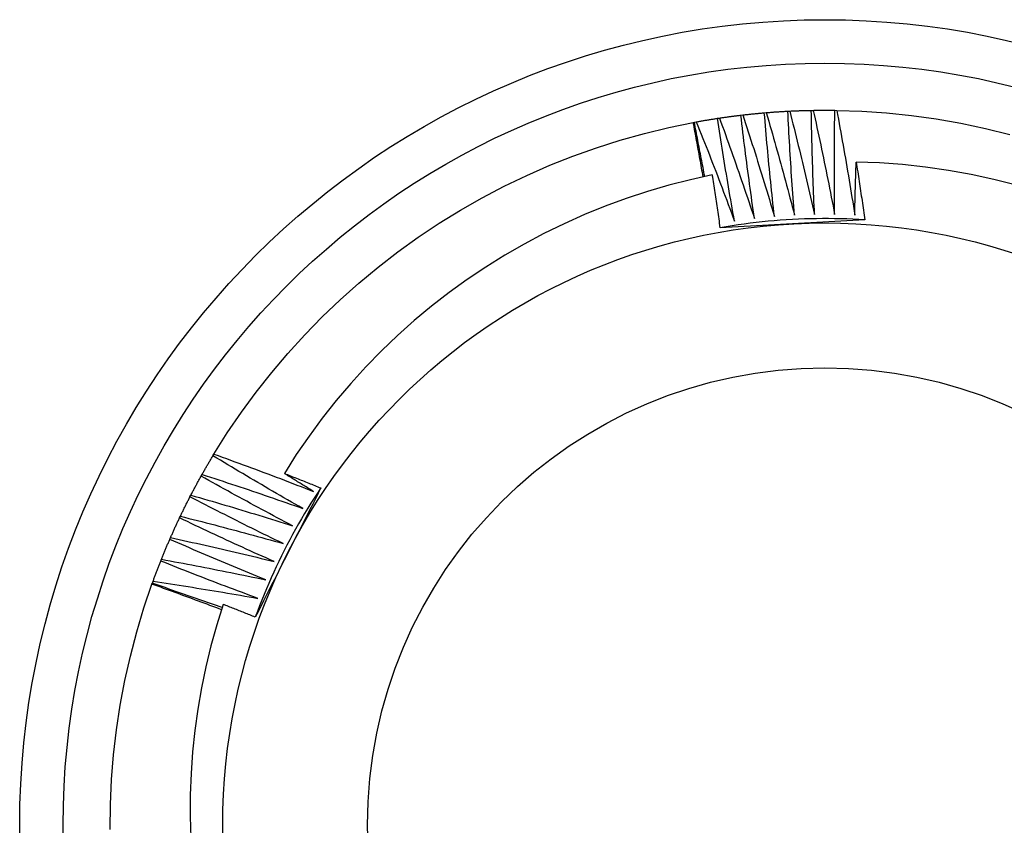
# Model space of a CAD drawing. Header units: inches. Extents: x 72 to 180, y 48 to 83.
# Tile 11 of 28: x 75.906 to 76.12, y 79.402 to 79.577. Entities that reach past the tile are written whole.
import ezdxf

# ---------------------------------------------------------------- set-up
doc = ezdxf.new("R2010")
doc.units = ezdxf.units.IN
doc.header["$MEASUREMENT"] = 0
doc.layers.add('Visible Edges(ANSI)', color=7, linetype='Continuous', lineweight=25)
doc.layers.add('Visible Tangent Edges(ANSI)', color=7, linetype='Continuous', lineweight=25)

msp = doc.modelspace()

# ---------------------------------------------------------------- linework, layer by layer
at = {"layer": 'Visible Edges(ANSI)'}
for p, q in [((76.05741, 79.55526), (76.05781, 79.55532)), ((76.06248, 79.55594), (76.06289, 79.55599)), ((76.06757, 79.55646), (76.06798, 79.55649)), ((76.07268, 79.55681), (76.07309, 79.55683)), ((76.0778, 79.55699), (76.07821, 79.55699)), ((76.08292, 79.557), (76.08333, 79.55699)), ((76.05211, 79.55436), (76.05236, 79.5544)), ((76.05236, 79.5544), (76.05276, 79.55448)), ((75.9476, 79.48187), (75.94782, 79.48222)), ((75.94503, 79.47744), (75.94523, 79.4778)), ((75.9426, 79.47293), (75.94279, 79.4733)), ((75.94033, 79.46835), (75.94051, 79.46872)), ((75.9382, 79.46369), (75.93837, 79.46407)), ((75.93623, 79.45897), (75.93639, 79.45935)), ((75.93442, 79.45418), (75.93456, 79.45456)), ((75.93433, 79.45394), (75.93442, 79.45418))]:
    msp.add_line(p, q, dxfattribs=at)
at = {"layer": 'Visible Edges(ANSI)', "flags": 128}
for points in [[(76.05276, 79.55448), (76.05296, 79.55451), (76.05315, 79.55455), (76.05334, 79.55458), (76.05354, 79.55462), (76.05373, 79.55465), (76.05392, 79.55469), (76.05412, 79.55472), (76.05431, 79.55475), (76.0545, 79.55479), (76.0547, 79.55482), (76.05489, 79.55485), (76.05508, 79.55488), (76.05528, 79.55492), (76.05547, 79.55495), (76.05566, 79.55498), (76.05586, 79.55501), (76.05605, 79.55504), (76.05624, 79.55507), (76.05644, 79.5551), (76.05663, 79.55514), (76.05683, 79.55517), (76.05702, 79.5552), (76.05721, 79.55523), (76.05741, 79.55526)], [(76.06108, 79.53292), (76.06092, 79.53384), (76.06075, 79.53477), (76.06059, 79.5357), (76.06042, 79.53663), (76.06026, 79.53756), (76.0601, 79.53849), (76.05994, 79.53942), (76.05978, 79.54035), (76.05963, 79.54128), (76.05947, 79.54221), (76.05931, 79.54314), (76.05916, 79.54407), (76.05901, 79.545), (76.05886, 79.54593), (76.05871, 79.54686), (76.05856, 79.54779), (76.05841, 79.54873), (76.05826, 79.54966), (76.05812, 79.55059), (76.05797, 79.55152), (76.05783, 79.55246), (76.05769, 79.55339), (76.05755, 79.55432), (76.05741, 79.55526)], [(76.05781, 79.55532), (76.05801, 79.55534), (76.0582, 79.55537), (76.0584, 79.5554), (76.05859, 79.55543), (76.05878, 79.55546), (76.05898, 79.55549), (76.05917, 79.55551), (76.05937, 79.55554), (76.05956, 79.55557), (76.05976, 79.55559), (76.05995, 79.55562), (76.06014, 79.55565), (76.06034, 79.55567), (76.06053, 79.5557), (76.06073, 79.55572), (76.06092, 79.55575), (76.06112, 79.55577), (76.06131, 79.5558), (76.06151, 79.55582), (76.0617, 79.55585), (76.0619, 79.55587), (76.06209, 79.55589), (76.06229, 79.55592), (76.06248, 79.55594)], [(76.05781, 79.55532), (76.05814, 79.55441), (76.05847, 79.55351), (76.0588, 79.5526), (76.05913, 79.5517), (76.05945, 79.55079), (76.05978, 79.54988), (76.0601, 79.54898), (76.06042, 79.54807), (76.06074, 79.54716), (76.06106, 79.54625), (76.06138, 79.54534), (76.0617, 79.54444), (76.06201, 79.54353), (76.06233, 79.54262), (76.06264, 79.54171), (76.06296, 79.54079), (76.06327, 79.53988), (76.06358, 79.53897), (76.06389, 79.53806), (76.0642, 79.53715), (76.0645, 79.53623), (76.06481, 79.53532), (76.06512, 79.53441), (76.06542, 79.53349)], [(76.06542, 79.53349), (76.06528, 79.53442), (76.06515, 79.53536), (76.06501, 79.53629), (76.06488, 79.53723), (76.06475, 79.53816), (76.06462, 79.53909), (76.06449, 79.54003), (76.06436, 79.54096), (76.06424, 79.5419), (76.06411, 79.54283), (76.06399, 79.54377), (76.06387, 79.5447), (76.06374, 79.54564), (76.06362, 79.54657), (76.0635, 79.54751), (76.06338, 79.54845), (76.06327, 79.54938), (76.06315, 79.55032), (76.06304, 79.55125), (76.06292, 79.55219), (76.06281, 79.55313), (76.0627, 79.55407), (76.06259, 79.555), (76.06248, 79.55594)], [(76.06289, 79.55599), (76.06308, 79.55601), (76.06328, 79.55603), (76.06347, 79.55605), (76.06367, 79.55608), (76.06386, 79.5561), (76.06406, 79.55612), (76.06425, 79.55614), (76.06445, 79.55616), (76.06464, 79.55618), (76.06484, 79.5562), (76.06503, 79.55622), (76.06523, 79.55624), (76.06542, 79.55626), (76.06562, 79.55628), (76.06582, 79.5563), (76.06601, 79.55632), (76.06621, 79.55633), (76.0664, 79.55635), (76.0666, 79.55637), (76.06679, 79.55639), (76.06699, 79.55641), (76.06718, 79.55642), (76.06738, 79.55644), (76.06757, 79.55646)], [(76.06289, 79.55599), (76.06319, 79.55507), (76.06349, 79.55416), (76.06378, 79.55324), (76.06408, 79.55233), (76.06438, 79.55141), (76.06467, 79.55049), (76.06496, 79.54958), (76.06526, 79.54866), (76.06555, 79.54774), (76.06584, 79.54682), (76.06612, 79.5459), (76.06641, 79.54498), (76.0667, 79.54407), (76.06698, 79.54315), (76.06727, 79.54223), (76.06755, 79.5413), (76.06783, 79.54038), (76.06811, 79.53946), (76.06839, 79.53854), (76.06867, 79.53762), (76.06895, 79.53669), (76.06922, 79.53577), (76.0695, 79.53485), (76.06977, 79.53392)], [(76.06977, 79.53392), (76.06967, 79.53486), (76.06956, 79.5358), (76.06946, 79.53674), (76.06936, 79.53767), (76.06926, 79.53861), (76.06916, 79.53955), (76.06906, 79.54049), (76.06896, 79.54143), (76.06887, 79.54236), (76.06877, 79.5433), (76.06868, 79.54424), (76.06859, 79.54518), (76.0685, 79.54612), (76.06841, 79.54706), (76.06832, 79.548), (76.06823, 79.54894), (76.06814, 79.54988), (76.06806, 79.55082), (76.06798, 79.55176), (76.06789, 79.5527), (76.06781, 79.55364), (76.06773, 79.55458), (76.06765, 79.55552), (76.06757, 79.55646)], [(76.06798, 79.55649), (76.06818, 79.55651), (76.06837, 79.55652), (76.06857, 79.55654), (76.06876, 79.55655), (76.06896, 79.55657), (76.06916, 79.55658), (76.06935, 79.5566), (76.06955, 79.55661), (76.06974, 79.55663), (76.06994, 79.55664), (76.07013, 79.55665), (76.07033, 79.55667), (76.07053, 79.55668), (76.07072, 79.55669), (76.07092, 79.55671), (76.07111, 79.55672), (76.07131, 79.55673), (76.07151, 79.55674), (76.0717, 79.55675), (76.0719, 79.55676), (76.07209, 79.55678), (76.07229, 79.55679), (76.07249, 79.5568), (76.07268, 79.55681)], [(76.06798, 79.55649), (76.06825, 79.55557), (76.06852, 79.55464), (76.06879, 79.55372), (76.06905, 79.55279), (76.06932, 79.55187), (76.06958, 79.55094), (76.06985, 79.55002), (76.07011, 79.54909), (76.07037, 79.54816), (76.07063, 79.54723), (76.07089, 79.54631), (76.07114, 79.54538), (76.0714, 79.54445), (76.07165, 79.54352), (76.07191, 79.54259), (76.07216, 79.54166), (76.07241, 79.54073), (76.07266, 79.5398), (76.07291, 79.53887), (76.07316, 79.53794), (76.0734, 79.53701), (76.07365, 79.53608), (76.07389, 79.53515), (76.07414, 79.53421)], [(76.07414, 79.53421), (76.07406, 79.53515), (76.07399, 79.53609), (76.07392, 79.53703), (76.07385, 79.53797), (76.07378, 79.53892), (76.07371, 79.53986), (76.07364, 79.5408), (76.07357, 79.54174), (76.07351, 79.54268), (76.07345, 79.54362), (76.07338, 79.54456), (76.07332, 79.5455), (76.07326, 79.54644), (76.0732, 79.54739), (76.07315, 79.54833), (76.07309, 79.54927), (76.07303, 79.55021), (76.07298, 79.55115), (76.07293, 79.55209), (76.07288, 79.55304), (76.07283, 79.55398), (76.07278, 79.55492), (76.07273, 79.55586), (76.07268, 79.55681)], [(76.07309, 79.55683), (76.07329, 79.55684), (76.07348, 79.55685), (76.07368, 79.55686), (76.07387, 79.55686), (76.07407, 79.55687), (76.07427, 79.55688), (76.07446, 79.55689), (76.07466, 79.5569), (76.07485, 79.5569), (76.07505, 79.55691), (76.07525, 79.55692), (76.07544, 79.55693), (76.07564, 79.55693), (76.07584, 79.55694), (76.07603, 79.55694), (76.07623, 79.55695), (76.07642, 79.55696), (76.07662, 79.55696), (76.07682, 79.55697), (76.07701, 79.55697), (76.07721, 79.55698), (76.0774, 79.55698), (76.0776, 79.55698), (76.0778, 79.55699)], [(76.07309, 79.55683), (76.07333, 79.55589), (76.07357, 79.55496), (76.0738, 79.55403), (76.07404, 79.5531), (76.07427, 79.55216), (76.07451, 79.55123), (76.07474, 79.55029), (76.07497, 79.54936), (76.0752, 79.54842), (76.07543, 79.54749), (76.07566, 79.54655), (76.07588, 79.54562), (76.07611, 79.54468), (76.07633, 79.54374), (76.07656, 79.54281), (76.07678, 79.54187), (76.077, 79.54093), (76.07722, 79.53999), (76.07743, 79.53906), (76.07765, 79.53812), (76.07787, 79.53718), (76.07808, 79.53624), (76.0783, 79.5353), (76.07851, 79.53436)], [(76.07851, 79.53436), (76.07846, 79.5353), (76.07842, 79.53624), (76.07838, 79.53719), (76.07834, 79.53813), (76.0783, 79.53907), (76.07827, 79.54001), (76.07823, 79.54096), (76.07819, 79.5419), (76.07816, 79.54284), (76.07813, 79.54378), (76.0781, 79.54473), (76.07807, 79.54567), (76.07804, 79.54661), (76.07801, 79.54755), (76.07798, 79.5485), (76.07796, 79.54944), (76.07793, 79.55038), (76.07791, 79.55133), (76.07789, 79.55227), (76.07787, 79.55321), (76.07785, 79.55416), (76.07783, 79.5551), (76.07781, 79.55604), (76.0778, 79.55699)], [(76.07821, 79.55699), (76.0784, 79.557), (76.0786, 79.557), (76.0788, 79.557), (76.07899, 79.55701), (76.07919, 79.55701), (76.07938, 79.55701), (76.07958, 79.55701), (76.07978, 79.55701), (76.07997, 79.55701), (76.08017, 79.55701), (76.08037, 79.55702), (76.08056, 79.55702), (76.08076, 79.55702), (76.08095, 79.55702), (76.08115, 79.55702), (76.08135, 79.55701), (76.08154, 79.55701), (76.08174, 79.55701), (76.08194, 79.55701), (76.08213, 79.55701), (76.08233, 79.55701), (76.08252, 79.55701), (76.08272, 79.557), (76.08292, 79.557)], [(76.07821, 79.55699), (76.07841, 79.55606), (76.07862, 79.55512), (76.07883, 79.55417), (76.07903, 79.55323), (76.07924, 79.55229), (76.07944, 79.55135), (76.07964, 79.55041), (76.07984, 79.54947), (76.08004, 79.54853), (76.08024, 79.54758), (76.08043, 79.54664), (76.08063, 79.5457), (76.08082, 79.54476), (76.08102, 79.54381), (76.08121, 79.54287), (76.0814, 79.54192), (76.08159, 79.54098), (76.08178, 79.54003), (76.08196, 79.53909), (76.08215, 79.53814), (76.08233, 79.5372), (76.08252, 79.53625), (76.0827, 79.53531), (76.08288, 79.53436)], [(76.08288, 79.53436), (76.08287, 79.5353), (76.08286, 79.53625), (76.08285, 79.53719), (76.08284, 79.53813), (76.08283, 79.53908), (76.08283, 79.54002), (76.08282, 79.54096), (76.08282, 79.54191), (76.08281, 79.54285), (76.08281, 79.54379), (76.08281, 79.54474), (76.08281, 79.54568), (76.08281, 79.54662), (76.08282, 79.54757), (76.08282, 79.54851), (76.08283, 79.54945), (76.08283, 79.5504), (76.08284, 79.55134), (76.08285, 79.55228), (76.08286, 79.55323), (76.08287, 79.55417), (76.08289, 79.55511), (76.0829, 79.55606), (76.08292, 79.557)], [(76.08333, 79.55699), (76.08876, 79.55681), (76.09419, 79.55643), (76.09961, 79.55587), (76.105, 79.55511), (76.11036, 79.55417), (76.11568, 79.55304), (76.12096, 79.55173)], [(76.08333, 79.55699), (76.0835, 79.55605), (76.08368, 79.5551), (76.08385, 79.55416), (76.08403, 79.55321), (76.0842, 79.55226), (76.08437, 79.55131), (76.08454, 79.55037), (76.08471, 79.54942), (76.08488, 79.54847), (76.08505, 79.54752), (76.08521, 79.54657), (76.08537, 79.54562), (76.08554, 79.54467), (76.0857, 79.54373), (76.08586, 79.54278), (76.08602, 79.54183), (76.08618, 79.54088), (76.08634, 79.53993), (76.08649, 79.53897), (76.08665, 79.53802), (76.0868, 79.53707), (76.08695, 79.53612), (76.0871, 79.53517), (76.08725, 79.53422)], [(75.94782, 79.48222), (75.95072, 79.48682), (75.95379, 79.49132), (75.95701, 79.4957), (75.96038, 79.49997), (75.9639, 79.50413), (75.96756, 79.50815), (75.97136, 79.51205), (75.97529, 79.51581), (75.97936, 79.51943), (75.98355, 79.5229), (75.98785, 79.52623), (75.99227, 79.5294), (75.9968, 79.53242), (76.00143, 79.53527), (76.00616, 79.53797), (76.01098, 79.54049), (76.01589, 79.54285), (76.02087, 79.54503), (76.02593, 79.54704), (76.03106, 79.54887), (76.03624, 79.55051), (76.04149, 79.55198), (76.04677, 79.55326), (76.05211, 79.55436)], [(76.05426, 79.54251), (76.05417, 79.54301), (76.05409, 79.5435), (76.054, 79.544), (76.05391, 79.54449), (76.05383, 79.54498), (76.05374, 79.54548), (76.05365, 79.54597), (76.05356, 79.54647), (76.05347, 79.54696), (76.05338, 79.54745), (76.0533, 79.54795), (76.05321, 79.54844), (76.05312, 79.54893), (76.05303, 79.54943), (76.05294, 79.54992), (76.05284, 79.55041), (76.05275, 79.55091), (76.05266, 79.5514), (76.05257, 79.55189), (76.05248, 79.55238), (76.05239, 79.55288), (76.05229, 79.55337), (76.0522, 79.55386), (76.05211, 79.55436)], [(76.05462, 79.54259), (76.05452, 79.54308), (76.05442, 79.54357), (76.05433, 79.54407), (76.05423, 79.54456), (76.05413, 79.54505), (76.05404, 79.54554), (76.05394, 79.54603), (76.05384, 79.54652), (76.05375, 79.54702), (76.05365, 79.54751), (76.05356, 79.548), (76.05347, 79.54849), (76.05337, 79.54898), (76.05328, 79.54948), (76.05318, 79.54997), (76.05309, 79.55046), (76.053, 79.55095), (76.05291, 79.55145), (76.05281, 79.55194), (76.05272, 79.55243), (76.05263, 79.55293), (76.05254, 79.55342), (76.05245, 79.55391), (76.05236, 79.5544)], [(76.05276, 79.55448), (76.05312, 79.55359), (76.05348, 79.55269), (76.05384, 79.5518), (76.05419, 79.5509), (76.05455, 79.55001), (76.0549, 79.54911), (76.05526, 79.54822), (76.05561, 79.54732), (76.05596, 79.54642), (76.05631, 79.54553), (76.05666, 79.54463), (76.057, 79.54373), (76.05735, 79.54283), (76.05769, 79.54193), (76.05804, 79.54103), (76.05838, 79.54013), (76.05872, 79.53923), (76.05906, 79.53833), (76.0594, 79.53743), (76.05974, 79.53653), (76.06008, 79.53563), (76.06041, 79.53472), (76.06075, 79.53382), (76.06108, 79.53292)], [(76.08725, 79.53422), (76.08726, 79.5347), (76.08727, 79.53518), (76.08728, 79.53566), (76.08729, 79.53614), (76.0873, 79.53662), (76.08731, 79.5371), (76.08733, 79.53758), (76.08734, 79.53806), (76.08735, 79.53854), (76.08736, 79.53902), (76.08737, 79.53949), (76.08739, 79.53997), (76.0874, 79.54045), (76.08741, 79.54093), (76.08743, 79.54141), (76.08744, 79.54189), (76.08745, 79.54237), (76.08747, 79.54285), (76.08748, 79.54333), (76.0875, 79.54381), (76.08752, 79.54429), (76.08753, 79.54477), (76.08755, 79.54525), (76.08756, 79.54573)], [(76.12243, 79.54074), (76.11753, 79.54197), (76.11259, 79.54303), (76.10762, 79.54392), (76.10263, 79.54464), (76.09762, 79.54518), (76.0926, 79.54554), (76.08756, 79.54573)], [(76.08756, 79.54573), (76.08765, 79.54521), (76.08773, 79.54468), (76.08781, 79.54416), (76.08789, 79.54364), (76.08797, 79.54311), (76.08805, 79.54259), (76.08813, 79.54207), (76.08821, 79.54154), (76.08829, 79.54102), (76.08837, 79.5405), (76.08845, 79.53997), (76.08853, 79.53945), (76.08861, 79.53893), (76.08868, 79.5384), (76.08876, 79.53788), (76.08884, 79.53735), (76.08892, 79.53683), (76.08899, 79.53631), (76.08907, 79.53578), (76.08914, 79.53526), (76.08922, 79.53473), (76.08929, 79.53421), (76.08937, 79.53368), (76.08944, 79.53316)], [(76.05626, 79.54293), (76.05151, 79.54189), (76.04679, 79.54069), (76.04213, 79.53933), (76.03751, 79.53781), (76.03295, 79.53614), (76.02844, 79.53431), (76.024, 79.53233), (76.01963, 79.5302), (76.01533, 79.52791), (76.0111, 79.52548), (76.00696, 79.5229), (76.00291, 79.52019), (75.99897, 79.51734), (75.99512, 79.51437), (75.99139, 79.51126), (75.98776, 79.50803), (75.98425, 79.50467), (75.98085, 79.50119), (75.97757, 79.4976), (75.97442, 79.49389), (75.97139, 79.49007), (75.9685, 79.48614), (75.96574, 79.48213), (75.96313, 79.47802)], [(76.05799, 79.53147), (76.05792, 79.53195), (76.05785, 79.53243), (76.05779, 79.53291), (76.05772, 79.53338), (76.05765, 79.53386), (76.05758, 79.53434), (76.05751, 79.53482), (76.05744, 79.53529), (76.05736, 79.53577), (76.05729, 79.53625), (76.05722, 79.53673), (76.05715, 79.53721), (76.05708, 79.53768), (76.057, 79.53816), (76.05693, 79.53864), (76.05686, 79.53912), (76.05679, 79.53959), (76.05671, 79.54007), (76.05664, 79.54055), (76.05656, 79.54102), (76.05649, 79.5415), (76.05641, 79.54198), (76.05634, 79.54246), (76.05626, 79.54293)], [(76.08944, 79.53316), (76.08813, 79.53324), (76.08682, 79.53331), (76.0855, 79.53336), (76.08419, 79.5334), (76.08287, 79.53343), (76.08156, 79.53344), (76.08024, 79.53345), (76.07892, 79.53343), (76.07761, 79.53341), (76.07629, 79.53337), (76.07498, 79.53332), (76.07367, 79.53326), (76.07235, 79.53318), (76.07104, 79.53309), (76.06973, 79.53299), (76.06842, 79.53287), (76.06711, 79.53274), (76.0658, 79.5326), (76.0645, 79.53244), (76.06319, 79.53227), (76.06189, 79.53209), (76.06059, 79.5319), (76.05929, 79.53169), (76.05799, 79.53147)], [(76.08944, 79.53316), (76.08814, 79.53309), (76.08683, 79.53302), (76.08552, 79.53295), (76.08421, 79.53288), (76.0829, 79.5328), (76.08159, 79.53273), (76.08028, 79.53266), (76.07897, 79.53259), (76.07766, 79.53252), (76.07635, 79.53246), (76.07503, 79.53239), (76.07372, 79.53232), (76.0724, 79.53225), (76.07109, 79.53218), (76.06978, 79.53211), (76.06846, 79.53204), (76.06715, 79.53197), (76.06584, 79.5319), (76.06453, 79.53183), (76.06322, 79.53176), (76.06191, 79.53168), (76.06061, 79.53161), (76.0593, 79.53154), (76.05799, 79.53147)], [(75.94523, 79.4778), (75.94533, 79.47797), (75.94542, 79.47814), (75.94552, 79.47831), (75.94562, 79.47848), (75.94572, 79.47865), (75.94581, 79.47882), (75.94591, 79.47899), (75.94601, 79.47916), (75.94611, 79.47933), (75.9462, 79.4795), (75.9463, 79.47967), (75.9464, 79.47984), (75.9465, 79.48001), (75.9466, 79.48018), (75.9467, 79.48035), (75.9468, 79.48052), (75.9469, 79.48069), (75.947, 79.48086), (75.9471, 79.48103), (75.9472, 79.48119), (75.9473, 79.48136), (75.9474, 79.48153), (75.9475, 79.4817), (75.9476, 79.48187)], [(75.96713, 79.47041), (75.96631, 79.47088), (75.96549, 79.47134), (75.96467, 79.47181), (75.96385, 79.47228), (75.96303, 79.47275), (75.96222, 79.47322), (75.9614, 79.47369), (75.96058, 79.47416), (75.95977, 79.47464), (75.95895, 79.47511), (75.95814, 79.47559), (75.95733, 79.47606), (75.95651, 79.47654), (75.9557, 79.47702), (75.95489, 79.4775), (75.95408, 79.47798), (75.95326, 79.47846), (75.95245, 79.47895), (75.95164, 79.47943), (75.95083, 79.47992), (75.95003, 79.4804), (75.94922, 79.48089), (75.94841, 79.48138), (75.9476, 79.48187)], [(75.94782, 79.48222), (75.94872, 79.48189), (75.94963, 79.48157), (75.95053, 79.48124), (75.95144, 79.48091), (75.95234, 79.48058), (75.95325, 79.48025), (75.95415, 79.47992), (75.95505, 79.47959), (75.95596, 79.47926), (75.95686, 79.47892), (75.95776, 79.47859), (75.95867, 79.47825), (75.95957, 79.47791), (75.96047, 79.47757), (75.96137, 79.47723), (75.96227, 79.47689), (75.96317, 79.47655), (75.96407, 79.4762), (75.96497, 79.47586), (75.96587, 79.47551), (75.96677, 79.47516), (75.96766, 79.47481), (75.96856, 79.47446), (75.96946, 79.47411)], [(75.96313, 79.47802), (75.96346, 79.47789), (75.96379, 79.47776), (75.96413, 79.47763), (75.96446, 79.4775), (75.96479, 79.47737), (75.96512, 79.47724), (75.96545, 79.47711), (75.96578, 79.47698), (75.96611, 79.47685), (75.96645, 79.47672), (75.96678, 79.47659), (75.96711, 79.47646), (75.96744, 79.47632), (75.96777, 79.47619), (75.9681, 79.47606), (75.96843, 79.47593), (75.96876, 79.4758), (75.96909, 79.47566), (75.96942, 79.47553), (75.96975, 79.4754), (75.97008, 79.47527), (75.97041, 79.47513), (75.97074, 79.475), (75.97107, 79.47487)], [(75.96946, 79.47411), (75.9692, 79.47427), (75.96893, 79.47444), (75.96867, 79.4746), (75.9684, 79.47476), (75.96814, 79.47492), (75.96787, 79.47508), (75.96761, 79.47525), (75.96735, 79.47541), (75.96708, 79.47557), (75.96682, 79.47573), (75.96655, 79.4759), (75.96629, 79.47606), (75.96603, 79.47622), (75.96576, 79.47638), (75.9655, 79.47655), (75.96524, 79.47671), (75.96497, 79.47687), (75.96471, 79.47704), (75.96445, 79.4772), (75.96418, 79.47737), (75.96392, 79.47753), (75.96366, 79.47769), (75.96339, 79.47786), (75.96313, 79.47802)], [(75.94279, 79.4733), (75.94288, 79.47347), (75.94297, 79.47365), (75.94307, 79.47382), (75.94316, 79.47399), (75.94325, 79.47417), (75.94334, 79.47434), (75.94343, 79.47451), (75.94353, 79.47469), (75.94362, 79.47486), (75.94371, 79.47503), (75.9438, 79.47521), (75.9439, 79.47538), (75.94399, 79.47555), (75.94408, 79.47572), (75.94418, 79.4759), (75.94427, 79.47607), (75.94437, 79.47624), (75.94446, 79.47641), (75.94455, 79.47658), (75.94465, 79.47676), (75.94474, 79.47693), (75.94484, 79.4771), (75.94493, 79.47727), (75.94503, 79.47744)], [(75.96492, 79.46663), (75.96409, 79.46707), (75.96325, 79.46751), (75.96242, 79.46795), (75.96159, 79.46839), (75.96075, 79.46883), (75.95992, 79.46928), (75.95909, 79.46972), (75.95826, 79.47017), (75.95743, 79.47061), (75.9566, 79.47106), (75.95577, 79.47151), (75.95494, 79.47196), (75.95411, 79.47241), (75.95328, 79.47286), (75.95245, 79.47332), (75.95163, 79.47377), (75.9508, 79.47423), (75.94997, 79.47468), (75.94915, 79.47514), (75.94832, 79.4756), (75.9475, 79.47606), (75.94668, 79.47652), (75.94585, 79.47698), (75.94503, 79.47744)], [(75.94523, 79.4778), (75.94615, 79.4775), (75.94706, 79.47721), (75.94798, 79.47691), (75.94889, 79.47661), (75.94981, 79.47632), (75.95072, 79.47601), (75.95164, 79.47571), (75.95255, 79.47541), (75.95347, 79.47511), (75.95438, 79.4748), (75.95529, 79.4745), (75.95621, 79.47419), (75.95712, 79.47388), (75.95803, 79.47357), (75.95894, 79.47326), (75.95985, 79.47295), (75.96076, 79.47263), (75.96167, 79.47232), (75.96258, 79.47201), (75.96349, 79.47169), (75.9644, 79.47137), (75.96531, 79.47105), (75.96622, 79.47073), (75.96713, 79.47041)], [(75.97107, 79.47487), (75.97048, 79.4737), (75.96989, 79.47253), (75.9693, 79.47136), (75.96871, 79.4702), (75.96811, 79.46903), (75.96752, 79.46786), (75.96692, 79.46669), (75.96633, 79.46552), (75.96573, 79.46435), (75.96514, 79.46318), (75.96454, 79.462), (75.96394, 79.46083), (75.96335, 79.45965), (75.96275, 79.45848), (75.96215, 79.45731), (75.96156, 79.45614), (75.96096, 79.45497), (75.96037, 79.4538), (75.95977, 79.45263), (75.95918, 79.45146), (75.95859, 79.45029), (75.95799, 79.44912), (75.9574, 79.44795), (75.95681, 79.44679)], [(75.97107, 79.47487), (75.97035, 79.47377), (75.96963, 79.47267), (75.96893, 79.47155), (75.96824, 79.47044), (75.96755, 79.46931), (75.96688, 79.46818), (75.96623, 79.46704), (75.96558, 79.4659), (75.96494, 79.46474), (75.96432, 79.46359), (75.9637, 79.46242), (75.9631, 79.46125), (75.96251, 79.46008), (75.96193, 79.4589), (75.96137, 79.45771), (75.96081, 79.45652), (75.96027, 79.45532), (75.95974, 79.45411), (75.95922, 79.4529), (75.95872, 79.45169), (75.95822, 79.45047), (75.95774, 79.44925), (75.95727, 79.44802), (75.95681, 79.44679)], [(75.94051, 79.46872), (75.94059, 79.4689), (75.94068, 79.46907), (75.94076, 79.46925), (75.94085, 79.46943), (75.94093, 79.4696), (75.94102, 79.46978), (75.9411, 79.46995), (75.94119, 79.47013), (75.94128, 79.47031), (75.94136, 79.47048), (75.94145, 79.47066), (75.94154, 79.47083), (75.94163, 79.47101), (75.94171, 79.47119), (75.9418, 79.47136), (75.94189, 79.47154), (75.94198, 79.47171), (75.94207, 79.47189), (75.94216, 79.47206), (75.94225, 79.47224), (75.94234, 79.47241), (75.94242, 79.47259), (75.94251, 79.47276), (75.9426, 79.47293)], [(75.96284, 79.46279), (75.96199, 79.4632), (75.96115, 79.46361), (75.9603, 79.46402), (75.95945, 79.46443), (75.9586, 79.46485), (75.95776, 79.46527), (75.95691, 79.46568), (75.95606, 79.4661), (75.95522, 79.46652), (75.95437, 79.46694), (75.95353, 79.46736), (75.95269, 79.46778), (75.95184, 79.46821), (75.951, 79.46863), (75.95016, 79.46906), (75.94932, 79.46948), (75.94848, 79.46991), (75.94764, 79.47034), (75.9468, 79.47077), (75.94596, 79.4712), (75.94512, 79.47163), (75.94428, 79.47206), (75.94344, 79.4725), (75.9426, 79.47293)], [(75.94279, 79.4733), (75.94372, 79.47303), (75.94464, 79.47277), (75.94557, 79.4725), (75.94649, 79.47223), (75.94742, 79.47197), (75.94834, 79.4717), (75.94927, 79.47142), (75.95019, 79.47115), (75.95111, 79.47088), (75.95204, 79.4706), (75.95296, 79.47033), (75.95388, 79.47005), (75.9548, 79.46977), (75.95572, 79.46949), (75.95665, 79.46921), (75.95757, 79.46893), (75.95849, 79.46865), (75.95941, 79.46836), (75.96033, 79.46808), (75.96125, 79.46779), (75.96217, 79.4675), (75.96309, 79.46722), (75.96401, 79.46693), (75.96492, 79.46663)], [(75.93837, 79.46407), (75.93845, 79.46425), (75.93853, 79.46443), (75.93861, 79.46461), (75.93869, 79.46478), (75.93877, 79.46496), (75.93885, 79.46514), (75.93893, 79.46532), (75.93901, 79.4655), (75.93909, 79.46568), (75.93917, 79.46586), (75.93925, 79.46604), (75.93933, 79.46622), (75.93941, 79.46639), (75.9395, 79.46657), (75.93958, 79.46675), (75.93966, 79.46693), (75.93974, 79.46711), (75.93983, 79.46728), (75.93991, 79.46746), (75.93999, 79.46764), (75.94008, 79.46782), (75.94016, 79.46799), (75.94024, 79.46817), (75.94033, 79.46835)], [(75.96089, 79.45887), (75.96003, 79.45926), (75.95917, 79.45964), (75.9583, 79.46002), (75.95744, 79.46041), (75.95658, 79.46079), (75.95572, 79.46118), (75.95486, 79.46157), (75.95401, 79.46196), (75.95315, 79.46235), (75.95229, 79.46274), (75.95143, 79.46314), (75.95058, 79.46353), (75.94972, 79.46393), (75.94886, 79.46432), (75.94801, 79.46472), (75.94715, 79.46512), (75.9463, 79.46552), (75.94544, 79.46592), (75.94459, 79.46632), (75.94374, 79.46673), (75.94288, 79.46713), (75.94203, 79.46754), (75.94118, 79.46794), (75.94033, 79.46835)], [(75.94051, 79.46872), (75.94144, 79.46849), (75.94237, 79.46825), (75.94331, 79.46801), (75.94424, 79.46778), (75.94517, 79.46754), (75.9461, 79.4673), (75.94704, 79.46706), (75.94797, 79.46682), (75.9489, 79.46657), (75.94983, 79.46633), (75.95076, 79.46608), (75.95169, 79.46584), (75.95262, 79.46559), (75.95355, 79.46534), (75.95448, 79.46509), (75.95541, 79.46484), (75.95634, 79.46459), (75.95727, 79.46433), (75.9582, 79.46408), (75.95913, 79.46382), (75.96006, 79.46357), (75.96099, 79.46331), (75.96192, 79.46305), (75.96284, 79.46279)], [(75.93639, 79.45935), (75.93646, 79.45953), (75.93653, 79.45971), (75.93661, 79.45989), (75.93668, 79.46007), (75.93675, 79.46026), (75.93683, 79.46044), (75.9369, 79.46062), (75.93698, 79.4608), (75.93705, 79.46098), (75.93713, 79.46116), (75.9372, 79.46134), (75.93728, 79.46153), (75.93736, 79.46171), (75.93743, 79.46189), (75.93751, 79.46207), (75.93758, 79.46225), (75.93766, 79.46243), (75.93774, 79.46261), (75.93782, 79.46279), (75.93789, 79.46297), (75.93797, 79.46315), (75.93805, 79.46333), (75.93813, 79.46351), (75.9382, 79.46369)], [(75.95907, 79.4549), (75.95819, 79.45525), (75.95732, 79.45561), (75.95645, 79.45596), (75.95557, 79.45632), (75.9547, 79.45668), (75.95383, 79.45704), (75.95296, 79.4574), (75.95208, 79.45776), (75.95121, 79.45812), (75.95034, 79.45848), (75.94947, 79.45885), (75.9486, 79.45921), (75.94773, 79.45958), (75.94687, 79.45995), (75.946, 79.46032), (75.94513, 79.46069), (75.94426, 79.46106), (75.9434, 79.46143), (75.94253, 79.46181), (75.94166, 79.46218), (75.9408, 79.46256), (75.93993, 79.46293), (75.93907, 79.46331), (75.9382, 79.46369)], [(75.93837, 79.46407), (75.93931, 79.46386), (75.94025, 79.46366), (75.94119, 79.46345), (75.94213, 79.46325), (75.94307, 79.46304), (75.94401, 79.46283), (75.94495, 79.46262), (75.94589, 79.46241), (75.94683, 79.4622), (75.94777, 79.46199), (75.94871, 79.46177), (75.94965, 79.46156), (75.95058, 79.46134), (75.95152, 79.46112), (75.95246, 79.4609), (75.9534, 79.46068), (75.95434, 79.46046), (75.95527, 79.46024), (75.95621, 79.46001), (75.95715, 79.45979), (75.95808, 79.45956), (75.95902, 79.45933), (75.95995, 79.4591), (75.96089, 79.45887)], [(75.93456, 79.45456), (75.93463, 79.45475), (75.9347, 79.45493), (75.93476, 79.45512), (75.93483, 79.4553), (75.9349, 79.45549), (75.93497, 79.45567), (75.93504, 79.45585), (75.9351, 79.45604), (75.93517, 79.45622), (75.93524, 79.4564), (75.93531, 79.45659), (75.93538, 79.45677), (75.93545, 79.45695), (75.93552, 79.45714), (75.93559, 79.45732), (75.93566, 79.4575), (75.93573, 79.45769), (75.9358, 79.45787), (75.93588, 79.45805), (75.93595, 79.45824), (75.93602, 79.45842), (75.93609, 79.4586), (75.93616, 79.45878), (75.93623, 79.45897)], [(75.95738, 79.45086), (75.95649, 79.45119), (75.9556, 79.45151), (75.95472, 79.45184), (75.95384, 79.45217), (75.95295, 79.4525), (75.95207, 79.45283), (75.95119, 79.45316), (75.9503, 79.45349), (75.94942, 79.45383), (75.94854, 79.45416), (75.94766, 79.4545), (75.94678, 79.45483), (75.9459, 79.45517), (75.94502, 79.45551), (75.94414, 79.45585), (75.94326, 79.45619), (75.94238, 79.45654), (75.9415, 79.45688), (75.94062, 79.45722), (75.93974, 79.45757), (75.93886, 79.45792), (75.93799, 79.45827), (75.93711, 79.45862), (75.93623, 79.45897)], [(75.93639, 79.45935), (75.93733, 79.45918), (75.93828, 79.459), (75.93923, 79.45883), (75.94017, 79.45865), (75.94112, 79.45848), (75.94207, 79.4583), (75.94301, 79.45812), (75.94396, 79.45794), (75.9449, 79.45776), (75.94585, 79.45758), (75.9468, 79.45739), (75.94774, 79.45721), (75.94869, 79.45702), (75.94963, 79.45683), (75.95057, 79.45665), (75.95152, 79.45646), (75.95246, 79.45627), (75.95341, 79.45607), (75.95435, 79.45588), (75.95529, 79.45569), (75.95624, 79.45549), (75.95718, 79.45529), (75.95812, 79.4551), (75.95907, 79.4549)], [(75.93456, 79.45456), (75.93551, 79.45442), (75.93647, 79.45428), (75.93742, 79.45414), (75.93837, 79.454), (75.93932, 79.45385), (75.94027, 79.4537), (75.94122, 79.45356), (75.94218, 79.45341), (75.94313, 79.45326), (75.94408, 79.45311), (75.94503, 79.45295), (75.94598, 79.4528), (75.94693, 79.45265), (75.94788, 79.45249), (75.94883, 79.45233), (75.94978, 79.45217), (75.95073, 79.45201), (75.95168, 79.45185), (75.95263, 79.45169), (75.95358, 79.45153), (75.95453, 79.45136), (75.95548, 79.4512), (75.95643, 79.45103), (75.95738, 79.45086)], [(75.92523, 79.40056), (75.92529, 79.406), (75.92555, 79.41144), (75.92599, 79.41686), (75.92662, 79.42227), (75.92744, 79.42765), (75.92845, 79.43299), (75.92965, 79.4383), (75.93103, 79.44357), (75.93259, 79.44878), (75.93433, 79.45394)], [(75.94946, 79.44838), (75.94884, 79.44862), (75.94821, 79.44885), (75.94758, 79.44909), (75.94695, 79.44933), (75.94632, 79.44956), (75.94569, 79.4498), (75.94506, 79.45003), (75.94444, 79.45027), (75.94381, 79.4505), (75.94318, 79.45073), (75.94255, 79.45097), (75.94192, 79.4512), (75.94128, 79.45143), (75.94065, 79.45166), (75.94002, 79.45189), (75.93939, 79.45212), (75.93876, 79.45235), (75.93813, 79.45258), (75.9375, 79.4528), (75.93686, 79.45303), (75.93623, 79.45326), (75.9356, 79.45348), (75.93497, 79.45371), (75.93433, 79.45394)], [(75.94962, 79.44885), (75.94898, 79.44906), (75.94835, 79.44928), (75.94771, 79.44949), (75.94708, 79.44971), (75.94644, 79.44993), (75.94581, 79.45015), (75.94517, 79.45037), (75.94454, 79.45059), (75.94391, 79.45081), (75.94327, 79.45103), (75.94264, 79.45125), (75.94201, 79.45147), (75.94137, 79.45169), (75.94074, 79.45192), (75.94011, 79.45214), (75.93948, 79.45236), (75.93884, 79.45259), (75.93821, 79.45281), (75.93758, 79.45304), (75.93695, 79.45327), (75.93632, 79.45349), (75.93568, 79.45372), (75.93505, 79.45395), (75.93442, 79.45418)], [(75.94985, 79.44954), (75.94843, 79.44507), (75.94716, 79.44054), (75.94605, 79.43597), (75.94509, 79.43138), (75.94429, 79.42676), (75.94365, 79.42212), (75.94316, 79.41746), (75.94283, 79.41279), (75.94266, 79.40812), (75.94265, 79.40343), (75.9428, 79.39875)], [(75.95681, 79.44679), (75.95652, 79.4469), (75.95623, 79.44702), (75.95594, 79.44713), (75.95565, 79.44725), (75.95536, 79.44737), (75.95507, 79.44748), (75.95478, 79.4476), (75.95449, 79.44771), (75.9542, 79.44783), (75.95391, 79.44794), (75.95362, 79.44806), (75.95333, 79.44817), (75.95304, 79.44829), (75.95275, 79.4484), (75.95246, 79.44852), (75.95217, 79.44863), (75.95188, 79.44874), (75.95159, 79.44886), (75.9513, 79.44897), (75.95101, 79.44909), (75.95072, 79.4492), (75.95043, 79.44931), (75.95014, 79.44943), (75.94985, 79.44954)]]:
    msp.add_lwpolyline(points, dxfattribs=at)
at = {"layer": 'Visible Edges(ANSI)'}
for radius in [0.1752, 0.16575, 0.131]:
    msp.add_circle((76.08074, 79.4015), radius, dxfattribs=at)
at = {"layer": 'Visible Tangent Edges(ANSI)'}
msp.add_circle((76.08074, 79.4015), 0.0995, dxfattribs=at)

doc.saveas('drawing.dxf')
